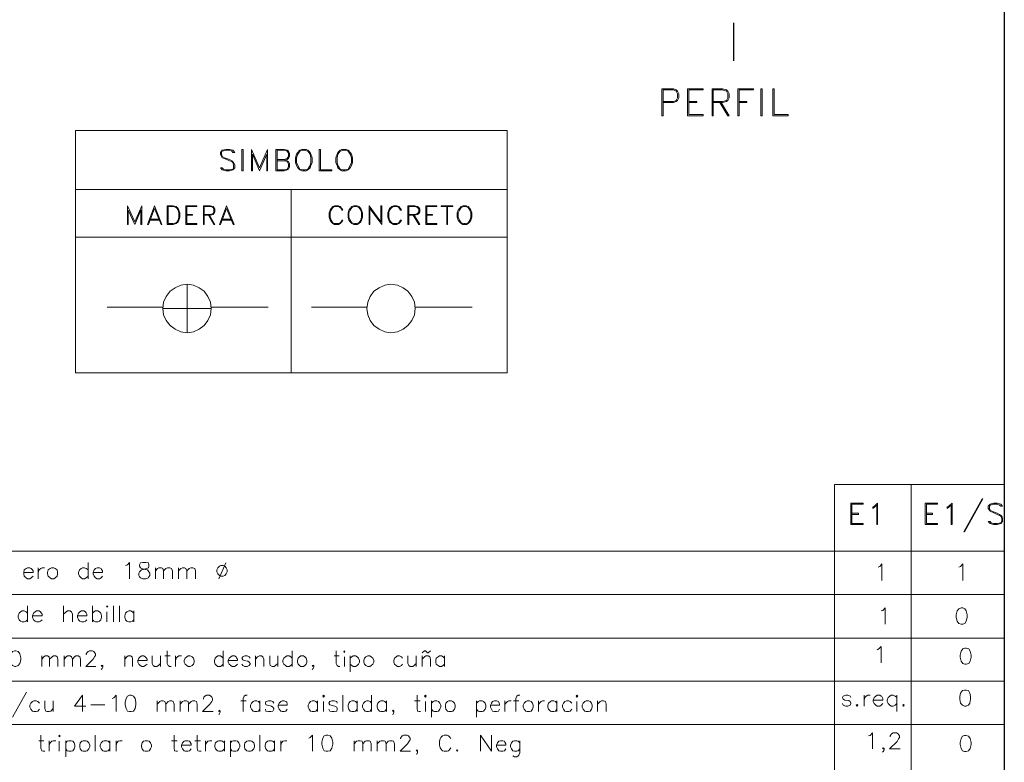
# Model space of a CAD drawing. Header units: millimetres. Extents: x 7 to 3083, y -677 to 294.
# Tile 47 of 256: x 107 to 202, y 72 to 144. Entities that reach past the tile are written whole.
import ezdxf

# ---------------------------------------------------------------- set-up
doc = ezdxf.new("R2010")
doc.units = ezdxf.units.MM
doc.layers.add('DGE_CONTORNOS', color=7, linetype='Continuous', lineweight=0)
doc.layers.add('DGE_DATOS', color=7, linetype='Continuous', lineweight=0)

# ---------------------------------------------------------------- blocks, each defined once
blk = doc.blocks.new('DGE_BT_001')
at = {"layer": 'DGE_CONTORNOS', "lineweight": 25}
blk.add_lwpolyline([(201.9723, 293.9063), (201.9723, 3.2456)], dxfattribs=at)
at = {"layer": 'DGE_CONTORNOS', "lineweight": 30}
blk.add_lwpolyline([(175.7257, 143.6654), (175.7257, 139.9824)], dxfattribs=at)
at = {"layer": 'DGE_CONTORNOS', "lineweight": 13}
for points in [[(168.783, 137.273), (168.783, 134.6484)], [(168.783, 137.273), (169.926, 137.273), (170.18, 137.146), (170.307, 137.019), (170.434, 136.765), (170.434, 136.384), (170.307, 136.13), (170.18, 136.0454), (169.926, 135.9184), (168.91, 135.9184)], [(168.91, 137.146), (168.91, 134.6484), (168.783, 134.6484)], [(168.91, 137.146), (169.926, 137.146), (170.18, 137.019), (170.307, 136.765), (170.307, 136.384), (170.18, 136.13), (169.926, 136.0454), (168.91, 136.0454)], [(171.2807, 137.273), (171.2807, 134.6484)], [(171.2807, 137.273), (172.8047, 137.273)], [(171.4077, 137.146), (172.8047, 137.146), (172.8047, 137.273)], [(171.4077, 137.146), (171.4077, 134.7754)], [(173.6513, 137.273), (173.6513, 134.6484)], [(173.6513, 137.273), (174.6673, 137.273), (175.0483, 137.146), (175.1753, 137.019), (175.3023, 136.765), (175.3023, 136.384), (175.1753, 136.13), (175.0483, 136.0454), (174.6673, 135.9184), (173.7783, 135.9184)], [(173.7783, 137.146), (173.7783, 134.6484), (173.6513, 134.6484)], [(173.7783, 137.146), (174.6673, 137.146), (175.0483, 137.019), (175.1753, 136.765), (175.1753, 136.384), (175.0483, 136.13), (174.6673, 136.0454), (173.7783, 136.0454)], [(176.149, 137.273), (176.149, 134.6484)], [(176.149, 137.273), (177.673, 137.273)], [(176.276, 137.146), (176.276, 134.6484), (176.149, 134.6484)], [(176.276, 137.146), (177.673, 137.146), (177.673, 137.273)], [(178.3927, 137.273), (178.3927, 134.6484), (178.5197, 134.6484)], [(178.3927, 137.273), (178.5197, 137.273), (178.5197, 134.6484)], [(179.5357, 134.6484), (179.5357, 137.273), (179.6627, 137.273), (179.6627, 134.7754), (181.0173, 134.7754), (181.0173, 134.6484), (179.5357, 134.6484)], [(171.4077, 136.0454), (172.1697, 136.0454), (172.1697, 135.9184), (171.4077, 135.9184)], [(174.4133, 135.9184), (175.1753, 134.6484), (175.3023, 134.6484), (174.5403, 135.9184)], [(176.276, 136.0454), (177.038, 136.0454), (177.038, 135.9184), (176.276, 135.9184)], [(171.4077, 134.7754), (172.8047, 134.7754), (172.8047, 134.6484), (171.2807, 134.6484)], [(127.4233, 131.0924), (127.2117, 131.304), (126.9153, 131.3887), (126.5343, 131.3887), (126.1957, 131.304), (126.0263, 131.0924), (126.0263, 130.923), (126.111, 130.7114), (126.1957, 130.5844), (126.4073, 130.4997), (126.9153, 130.288), (127.127, 130.2034), (127.2117, 130.1187), (127.2963, 129.907), (127.2963, 129.6107), (127.2117, 129.4837), (126.9153, 129.399), (126.5343, 129.399), (126.3227, 129.4837), (126.1957, 129.6107), (126.0263, 129.6107)], [(127.4233, 131.0924), (127.2117, 131.0924), (127.127, 131.2194), (126.9153, 131.304), (126.5343, 131.304), (126.1957, 131.2194), (126.111, 131.0924), (126.111, 130.923), (126.1957, 130.7114), (126.4073, 130.5844), (126.9153, 130.415), (127.127, 130.288), (127.2963, 130.1187), (127.4233, 129.907), (127.4233, 129.6107), (127.2117, 129.399), (126.9153, 129.3144), (126.5343, 129.3144), (126.1957, 129.399), (126.0263, 129.6107)], [(128.1007, 131.3887), (128.1007, 129.3144), (128.2277, 129.3144)], [(128.1007, 131.3887), (128.2277, 131.3887), (128.2277, 129.3144)], [(129.032, 131.3887), (129.032, 129.3144)], [(129.032, 131.3887), (129.794, 129.6107), (130.5983, 131.3887)], [(129.1167, 130.923), (129.1167, 129.3144), (129.032, 129.3144)], [(129.1167, 130.923), (129.794, 129.3144)], [(129.794, 129.3144), (130.5137, 130.923), (130.5137, 129.3144), (130.5983, 129.3144), (130.5983, 131.3887)], [(131.4027, 131.3887), (131.4027, 129.3144)], [(131.4027, 131.3887), (132.207, 131.3887), (132.5033, 131.304), (132.6303, 131.2194), (132.715, 131.0077), (132.715, 130.7114), (132.6303, 130.4997), (132.5033, 130.415), (132.207, 130.288)], [(131.5297, 131.304), (131.5297, 129.399)], [(131.5297, 131.304), (132.207, 131.304), (132.5033, 131.2194), (132.6303, 131.0077), (132.6303, 130.7114), (132.5033, 130.4997), (132.207, 130.415), (131.5297, 130.415)], [(133.9003, 131.3887), (133.731, 131.304), (133.5193, 131.0924), (133.3923, 130.923), (133.3077, 130.5844), (133.3077, 130.1187), (133.3923, 129.8224), (133.5193, 129.6107), (133.731, 129.399), (133.9003, 129.3144), (134.3237, 129.3144), (134.493, 129.399), (134.7047, 129.6107), (134.7893, 129.8224), (134.9163, 130.1187), (134.9163, 130.5844), (134.7893, 130.923), (134.7047, 131.0924), (134.493, 131.304), (134.3237, 131.3887), (133.9003, 131.3887)], [(134.0273, 131.304), (133.731, 131.2194), (133.5193, 130.923), (133.3923, 130.5844), (133.3923, 130.1187), (133.5193, 129.8224), (133.731, 129.4837), (134.0273, 129.399), (134.1967, 129.399), (134.493, 129.4837), (134.7047, 129.8224), (134.7893, 130.1187), (134.7893, 130.5844), (134.7047, 130.923), (134.493, 131.2194), (134.1967, 131.304), (134.0273, 131.304)], [(135.5937, 129.3144), (135.5937, 131.3887), (135.7207, 131.3887), (135.7207, 129.399), (136.8213, 129.399), (136.8213, 129.3144), (135.5937, 129.3144)], [(137.795, 131.3887), (137.6257, 131.304), (137.414, 131.0924), (137.3293, 130.923), (137.2023, 130.5844), (137.2023, 130.1187), (137.3293, 129.8224), (137.414, 129.6107), (137.6257, 129.399), (137.795, 129.3144), (138.2183, 129.3144), (138.3877, 129.399), (138.5993, 129.6107), (138.7263, 129.8224), (138.811, 130.1187), (138.811, 130.5844), (138.7263, 130.923), (138.5993, 131.0924), (138.3877, 131.304), (138.2183, 131.3887), (137.795, 131.3887)], [(137.922, 131.304), (137.6257, 131.2194), (137.414, 130.923), (137.3293, 130.5844), (137.3293, 130.1187), (137.414, 129.8224), (137.6257, 129.4837), (137.922, 129.399), (138.0913, 129.399), (138.3877, 129.4837), (138.5993, 129.8224), (138.7263, 130.1187), (138.7263, 130.5844), (138.5993, 130.923), (138.3877, 131.2194), (138.0913, 131.304), (137.922, 131.304)], [(132.207, 130.415), (132.5033, 130.288), (132.6303, 130.2034), (132.715, 129.9917), (132.715, 129.6954), (132.6303, 129.4837), (132.5033, 129.399), (132.207, 129.3144), (131.4027, 129.3144)], [(131.5297, 130.288), (132.207, 130.288), (132.5033, 130.2034), (132.6303, 129.9917), (132.6303, 129.6954), (132.5033, 129.4837), (132.207, 129.399), (131.5297, 129.399)], [(117.0093, 125.9277), (117.0093, 124.1074)], [(117.0093, 125.9277), (117.729, 124.3614), (118.4063, 125.9277)], [(117.729, 124.1074), (118.3217, 125.5044), (118.3217, 124.1074), (118.4063, 124.1074), (118.4063, 125.9277)], [(119.634, 125.9277), (118.9567, 124.1074)], [(119.634, 125.6737), (120.269, 124.1074), (120.3537, 124.1074), (119.634, 125.9277)], [(120.8617, 125.9277), (120.8617, 124.1074)], [(120.8617, 125.9277), (121.4543, 125.9277), (121.7507, 125.843), (121.92, 125.6737), (122.0047, 125.5044), (122.0893, 125.2504), (122.0893, 124.827), (122.0047, 124.5307), (121.92, 124.3614), (121.7507, 124.192), (121.4543, 124.1074), (120.8617, 124.1074)], [(122.682, 125.9277), (122.682, 124.1074)], [(122.682, 125.9277), (123.7403, 125.9277)], [(122.7667, 125.843), (123.7403, 125.843), (123.7403, 125.9277)], [(124.3753, 125.9277), (124.3753, 124.1074)], [(124.3753, 125.9277), (125.0527, 125.9277), (125.3067, 125.843), (125.3913, 125.7584), (125.476, 125.589), (125.476, 125.335), (125.3913, 125.1657), (125.3067, 125.081), (125.0527, 124.9964), (124.46, 124.9964)], [(126.619, 125.9277), (125.9417, 124.1074)], [(126.619, 125.6737), (127.254, 124.1074), (127.3387, 124.1074), (126.619, 125.9277)], [(137.8797, 125.5044), (137.795, 125.6737), (137.6257, 125.843), (137.4563, 125.9277), (137.0753, 125.9277), (136.906, 125.843), (136.7367, 125.6737), (136.652, 125.5044), (136.5673, 125.2504), (136.5673, 124.827), (136.652, 124.5307), (136.7367, 124.3614), (136.906, 124.192), (137.0753, 124.1074), (137.4563, 124.1074), (137.6257, 124.192), (137.795, 124.3614), (137.8797, 124.5307)], [(138.938, 125.9277), (138.7687, 125.843), (138.5993, 125.6737), (138.4723, 125.5044), (138.3877, 125.2504), (138.3877, 124.827), (138.4723, 124.5307), (138.5993, 124.3614), (138.7687, 124.192), (138.938, 124.1074), (139.2767, 124.1074), (139.446, 124.192), (139.6153, 124.3614), (139.7, 124.5307), (139.7847, 124.827), (139.7847, 125.2504), (139.7, 125.5044), (139.6153, 125.6737), (139.446, 125.843), (139.2767, 125.9277), (138.938, 125.9277)], [(140.4197, 125.9277), (140.4197, 124.1074)], [(140.4197, 125.9277), (141.5627, 124.3614), (141.5627, 125.9277), (141.6473, 125.9277), (141.6473, 124.1074)], [(143.5523, 125.5044), (143.4677, 125.6737), (143.2983, 125.843), (143.129, 125.9277), (142.7903, 125.9277), (142.621, 125.843), (142.4093, 125.6737), (142.3247, 125.5044), (142.24, 125.2504), (142.24, 124.827), (142.3247, 124.5307), (142.4093, 124.3614), (142.621, 124.192), (142.7903, 124.1074), (143.129, 124.1074), (143.2983, 124.192), (143.4677, 124.3614), (143.5523, 124.5307)], [(144.1873, 125.9277), (144.1873, 124.1074)], [(144.1873, 125.9277), (144.8647, 125.9277), (145.1187, 125.843), (145.2457, 125.7584), (145.3303, 125.589), (145.3303, 125.335), (145.2457, 125.1657), (145.1187, 125.081), (144.8647, 124.9964), (144.272, 124.9964)], [(145.923, 125.9277), (145.923, 124.1074)], [(145.923, 125.9277), (146.9813, 125.9277)], [(146.0077, 125.843), (146.9813, 125.843), (146.9813, 125.9277)], [(147.4047, 125.9277), (148.5477, 125.9277), (148.5477, 125.843)], [(147.4047, 125.9277), (147.4047, 125.843), (148.5477, 125.843)], [(149.5213, 125.9277), (149.352, 125.843), (149.1827, 125.6737), (149.0557, 125.5044), (148.971, 125.2504), (148.971, 124.827), (149.0557, 124.5307), (149.1827, 124.3614), (149.352, 124.192), (149.5213, 124.1074), (149.86, 124.1074), (150.0293, 124.192), (150.1987, 124.3614), (150.2833, 124.5307), (150.368, 124.827), (150.368, 125.2504), (150.2833, 125.5044), (150.1987, 125.6737), (150.0293, 125.843), (149.86, 125.9277), (149.5213, 125.9277)], [(117.094, 125.5044), (117.094, 124.1074), (117.0093, 124.1074)], [(117.094, 125.5044), (117.729, 124.1074)], [(119.634, 125.6737), (119.0413, 124.1074), (118.9567, 124.1074)], [(120.9463, 125.843), (120.9463, 124.192)], [(120.9463, 125.843), (121.4543, 125.843), (121.7507, 125.7584), (121.8353, 125.6737), (121.92, 125.5044), (122.0047, 125.2504), (122.0047, 124.827), (121.92, 124.5307), (121.8353, 124.3614), (121.7507, 124.2767), (121.4543, 124.192), (120.9463, 124.192)], [(122.7667, 125.843), (122.7667, 124.192)], [(122.7667, 125.081), (123.317, 125.081), (123.317, 124.9964), (122.7667, 124.9964)], [(124.46, 125.843), (124.46, 124.1074), (124.3753, 124.1074)], [(124.46, 125.843), (125.0527, 125.843), (125.3067, 125.7584), (125.3913, 125.589), (125.3913, 125.335), (125.3067, 125.1657), (125.0527, 125.081), (124.46, 125.081)], [(124.8833, 124.9964), (125.3913, 124.1074), (125.476, 124.1074), (124.968, 124.9964)], [(126.619, 125.6737), (126.0263, 124.1074), (125.9417, 124.1074)], [(137.8797, 125.5044), (137.795, 125.5044), (137.7103, 125.6737), (137.6257, 125.7584), (137.4563, 125.843), (137.0753, 125.843), (136.906, 125.7584), (136.7367, 125.5044), (136.652, 125.2504), (136.652, 124.827), (136.7367, 124.5307), (136.906, 124.2767), (137.0753, 124.192), (137.4563, 124.192), (137.6257, 124.2767), (137.7103, 124.3614), (137.795, 124.5307), (137.8797, 124.5307)], [(139.0227, 125.843), (138.7687, 125.7584), (138.5993, 125.5044), (138.4723, 125.2504), (138.4723, 124.827), (138.5993, 124.5307), (138.7687, 124.2767), (139.0227, 124.192), (139.192, 124.192), (139.446, 124.2767), (139.6153, 124.5307), (139.7, 124.827), (139.7, 125.2504), (139.6153, 125.5044), (139.446, 125.7584), (139.192, 125.843), (139.0227, 125.843)], [(140.5043, 125.6737), (140.5043, 124.1074), (140.4197, 124.1074)], [(140.5043, 125.6737), (141.6473, 124.1074)], [(143.5523, 125.5044), (143.4677, 125.5044), (143.383, 125.6737), (143.2983, 125.7584), (143.129, 125.843), (142.7903, 125.843), (142.621, 125.7584), (142.4093, 125.5044), (142.3247, 125.2504), (142.3247, 124.827), (142.4093, 124.5307), (142.621, 124.2767), (142.7903, 124.192), (143.129, 124.192), (143.2983, 124.2767), (143.383, 124.3614), (143.4677, 124.5307), (143.5523, 124.5307)], [(144.272, 125.843), (144.272, 124.1074), (144.1873, 124.1074)], [(144.272, 125.843), (144.8647, 125.843), (145.1187, 125.7584), (145.2457, 125.589), (145.2457, 125.335), (145.1187, 125.1657), (144.8647, 125.081), (144.272, 125.081)], [(144.6953, 124.9964), (145.2457, 124.1074), (145.3303, 124.1074), (144.78, 124.9964)], [(146.0077, 125.843), (146.0077, 124.192)], [(146.0077, 125.081), (146.558, 125.081), (146.558, 124.9964), (146.0077, 124.9964)], [(147.955, 125.843), (147.955, 124.1074)], [(148.0397, 125.843), (148.0397, 124.1074), (147.955, 124.1074)], [(149.606, 125.843), (149.352, 125.7584), (149.1827, 125.5044), (149.0557, 125.2504), (149.0557, 124.827), (149.1827, 124.5307), (149.352, 124.2767), (149.606, 124.192), (149.7753, 124.192), (150.0293, 124.2767), (150.1987, 124.5307), (150.2833, 124.827), (150.2833, 125.2504), (150.1987, 125.5044), (150.0293, 125.7584), (149.7753, 125.843), (149.606, 125.843)], [(119.126, 124.5307), (120.142, 124.5307)], [(119.2107, 124.6154), (120.0573, 124.6154)], [(122.7667, 124.192), (123.7403, 124.192), (123.7403, 124.1074), (122.682, 124.1074)], [(126.111, 124.5307), (127.1693, 124.5307)], [(126.1957, 124.6154), (127.0847, 124.6154)], [(146.0077, 124.192), (146.9813, 124.192), (146.9813, 124.1074), (145.923, 124.1074)], [(199.8133, 97.522), (198.0353, 94.3047), (198.12, 94.3047)], [(199.8133, 97.522), (199.898, 97.522), (198.12, 94.3047)], [(187.1133, 97.0987), (187.1133, 95.0243)], [(187.1133, 97.0987), (188.2987, 97.0987)], [(187.198, 97.014), (188.2987, 97.014), (188.2987, 97.0987)], [(187.198, 97.014), (187.198, 95.109)], [(189.23, 96.7177), (189.3993, 96.8024), (189.6957, 97.0987), (189.6957, 95.0243)], [(189.23, 96.7177), (189.23, 96.5907), (189.3993, 96.7177), (189.611, 96.887), (189.611, 95.0243), (189.6957, 95.0243)], [(194.31, 97.0987), (194.31, 95.0243)], [(194.31, 97.0987), (195.4953, 97.0987)], [(194.437, 97.014), (195.4953, 97.014), (195.4953, 97.0987)], [(194.437, 97.014), (194.437, 95.109)], [(196.4267, 96.7177), (196.596, 96.8024), (196.9347, 97.0987), (196.9347, 95.0243)], [(196.4267, 96.7177), (196.4267, 96.5907), (196.596, 96.7177), (196.8077, 96.887), (196.8077, 95.0243), (196.9347, 95.0243)], [(201.803, 96.8024), (201.6337, 97.014), (201.295, 97.0987), (200.914, 97.0987), (200.6177, 97.014), (200.406, 96.8024), (200.406, 96.5907), (200.533, 96.4214), (200.6177, 96.2944), (200.8293, 96.2097), (201.295, 95.998), (201.5067, 95.9134), (201.6337, 95.8287), (201.7183, 95.617), (201.7183, 95.3207), (201.6337, 95.1937), (201.295, 95.109), (200.914, 95.109), (200.7023, 95.1937), (200.6177, 95.3207), (200.406, 95.3207)], [(201.803, 96.8024), (201.6337, 96.8024), (201.5067, 96.887), (201.295, 97.014), (200.914, 97.014), (200.6177, 96.887), (200.533, 96.8024), (200.533, 96.5907), (200.6177, 96.4214), (200.8293, 96.2944), (201.295, 96.125), (201.5067, 95.998), (201.7183, 95.8287), (201.803, 95.617), (201.803, 95.3207), (201.6337, 95.109), (201.295, 95.0243), (200.914, 95.0243), (200.6177, 95.109), (200.406, 95.3207)], [(187.198, 96.125), (187.833, 96.125), (187.833, 95.998), (187.198, 95.998)], [(194.437, 96.125), (195.0297, 96.125), (195.0297, 95.998), (194.437, 95.998)], [(187.198, 95.109), (188.2987, 95.109), (188.2987, 95.0243), (187.1133, 95.0243)], [(194.437, 95.109), (195.4953, 95.109), (195.4953, 95.0243), (194.31, 95.0243)], [(106.9763, 90.3677), (107.8653, 90.3677), (107.8653, 90.537), (107.7807, 90.664), (107.696, 90.7487), (107.569, 90.8333), (107.315, 90.8333), (107.188, 90.7487), (107.0187, 90.6217), (106.9763, 90.3677), (106.9763, 90.2407), (107.0187, 90.029), (107.188, 89.8597), (107.315, 89.775), (107.569, 89.775), (107.696, 89.8597), (107.8653, 90.029)], [(108.3733, 90.8333), (108.3733, 89.775)], [(108.3733, 90.3677), (108.458, 90.6217), (108.6273, 90.7487), (108.7543, 90.8333), (108.966, 90.8333)], [(109.6433, 90.8333), (109.5163, 90.7487), (109.347, 90.6217), (109.2623, 90.3677), (109.2623, 90.2407), (109.347, 90.029), (109.5163, 89.8597), (109.6433, 89.775), (109.8973, 89.775), (110.0243, 89.8597), (110.1937, 90.029), (110.236, 90.2407), (110.236, 90.3677), (110.1937, 90.6217), (110.0243, 90.7487), (109.8973, 90.8333), (109.6433, 90.8333)], [(113.1993, 90.6217), (113.03, 90.7487), (112.8607, 90.8333), (112.649, 90.8333), (112.522, 90.7487), (112.3527, 90.6217), (112.268, 90.3677), (112.268, 90.2407), (112.3527, 90.029), (112.522, 89.8597), (112.649, 89.775), (112.8607, 89.775), (113.03, 89.8597), (113.1993, 90.029)], [(113.1993, 91.3414), (113.1993, 89.775)], [(113.7073, 90.3677), (114.5963, 90.3677), (114.5963, 90.537), (114.5117, 90.664), (114.4693, 90.7487), (114.3, 90.8333), (114.0883, 90.8333), (113.919, 90.7487), (113.792, 90.6217), (113.7073, 90.3677), (113.7073, 90.2407), (113.792, 90.029), (113.919, 89.8597), (114.0883, 89.775), (114.3, 89.775), (114.4693, 89.8597), (114.5963, 90.029)], [(116.84, 91.045), (117.0093, 91.1297), (117.221, 91.3414), (117.221, 89.775)], [(118.491, 91.3414), (118.2793, 91.299), (118.1947, 91.1297), (118.1947, 91.0027), (118.2793, 90.8333), (118.4063, 90.7487), (118.745, 90.664), (118.9567, 90.6217), (119.0837, 90.4524), (119.1683, 90.3254), (119.1683, 90.0714), (119.0837, 89.9444), (119.0413, 89.8597), (118.7873, 89.775), (118.491, 89.775), (118.2793, 89.8597), (118.1947, 89.9444), (118.11, 90.0714), (118.11, 90.3254), (118.1947, 90.4524), (118.364, 90.6217), (118.5757, 90.664), (118.872, 90.7487), (119.0413, 90.8333), (119.0837, 91.0027), (119.0837, 91.1297), (119.0413, 91.299), (118.7873, 91.3414), (118.491, 91.3414)], [(119.7187, 90.8333), (119.7187, 89.775)], [(119.7187, 90.537), (119.9303, 90.7487), (120.0573, 90.8333), (120.3113, 90.8333), (120.4383, 90.7487), (120.523, 90.537), (120.523, 89.775)], [(120.523, 90.537), (120.7347, 90.7487), (120.904, 90.8333), (121.1157, 90.8333), (121.285, 90.7487), (121.3697, 90.537), (121.3697, 89.775)], [(121.9623, 90.8333), (121.9623, 89.775)], [(121.9623, 90.537), (122.174, 90.7487), (122.3433, 90.8333), (122.555, 90.8333), (122.682, 90.7487), (122.7667, 90.537), (122.7667, 89.775)], [(122.7667, 90.537), (122.9783, 90.7487), (123.1477, 90.8333), (123.3593, 90.8333), (123.5287, 90.7487), (123.6133, 90.537), (123.6133, 89.775)], [(126.0687, 91.045), (125.9417, 91.0027), (125.7723, 90.8333), (125.6877, 90.6217), (125.6877, 90.4524), (125.7723, 90.2407), (125.9417, 90.0714), (126.0687, 90.029), (126.2803, 90.029), (126.4497, 90.0714), (126.5767, 90.2407), (126.6613, 90.4524), (126.6613, 90.6217), (126.5767, 90.8333), (126.4497, 91.0027), (126.2803, 91.045), (126.0687, 91.045)], [(126.5343, 91.299), (125.857, 89.775)], [(189.738, 90.8757), (189.9073, 90.9604), (190.119, 91.2144), (190.119, 89.6057)], [(197.5697, 90.8757), (197.739, 90.9604), (197.9507, 91.2144), (197.9507, 89.6057)], [(107.315, 87.1504), (107.315, 85.584)], [(110.8287, 87.1504), (110.8287, 85.584)], [(113.6227, 87.1504), (113.6227, 85.584)], [(114.9773, 87.0657), (115.0197, 87.1504), (115.1043, 87.0657), (115.0197, 87.0234), (114.9773, 87.0657)], [(115.6547, 87.1504), (115.6547, 85.584)], [(116.2473, 87.1504), (116.2473, 85.584)], [(190.0343, 86.6424), (190.2037, 86.6847), (190.4153, 86.9387), (190.4153, 85.3724)], [(197.7813, 86.9387), (197.5697, 86.854), (197.4003, 86.6424), (197.3157, 86.2614), (197.3157, 86.0074), (197.4003, 85.6687), (197.5697, 85.4147), (197.7813, 85.3724), (197.9507, 85.3724), (198.1623, 85.4147), (198.2893, 85.6687), (198.374, 86.0074), (198.374, 86.2614), (198.2893, 86.6424), (198.1623, 86.854), (197.9507, 86.9387), (197.7813, 86.9387)], [(107.315, 86.4307), (107.188, 86.5577), (107.0187, 86.6424), (106.807, 86.6424), (106.6377, 86.5577), (106.5107, 86.4307), (106.426, 86.1767), (106.426, 86.0497), (106.5107, 85.7957), (106.6377, 85.6687), (106.807, 85.584), (107.0187, 85.584), (107.188, 85.6687), (107.315, 85.7957)], [(107.823, 86.1767), (108.7543, 86.1767), (108.7543, 86.346), (108.6697, 86.473), (108.585, 86.5577), (108.458, 86.6424), (108.204, 86.6424), (108.077, 86.5577), (107.9077, 86.4307), (107.823, 86.1767), (107.823, 86.0497), (107.9077, 85.7957), (108.077, 85.6687), (108.204, 85.584), (108.458, 85.584), (108.585, 85.6687), (108.7543, 85.7957)], [(110.8287, 86.346), (111.0827, 86.5577), (111.2097, 86.6424), (111.4213, 86.6424), (111.5907, 86.5577), (111.6753, 86.346), (111.6753, 85.584)], [(112.1833, 86.1767), (113.0723, 86.1767), (113.0723, 86.346), (113.03, 86.473), (112.9453, 86.5577), (112.776, 86.6424), (112.5643, 86.6424), (112.395, 86.5577), (112.268, 86.4307), (112.1833, 86.1767), (112.1833, 86.0497), (112.268, 85.7957), (112.395, 85.6687), (112.5643, 85.584), (112.776, 85.584), (112.9453, 85.6687), (113.0723, 85.7957)], [(113.6227, 86.4307), (113.7497, 86.5577), (113.919, 86.6424), (114.1307, 86.6424), (114.3, 86.5577), (114.427, 86.4307), (114.5117, 86.1767), (114.5117, 86.0497), (114.427, 85.7957), (114.3, 85.6687), (114.1307, 85.584), (113.919, 85.584), (113.7497, 85.6687), (113.6227, 85.7957)], [(115.0197, 86.5577), (115.0197, 85.584)], [(117.6443, 86.4307), (117.5173, 86.5577), (117.348, 86.6424), (117.1363, 86.6424), (116.967, 86.5577), (116.84, 86.4307), (116.7553, 86.1767), (116.7553, 86.0497), (116.84, 85.7957), (116.967, 85.6687), (117.1363, 85.584), (117.348, 85.584), (117.5173, 85.6687), (117.6443, 85.7957)], [(117.6443, 86.6424), (117.6443, 85.584)], [(189.6533, 82.8747), (189.8227, 82.9594), (190.0343, 83.2134), (190.0343, 81.6047)], [(198.1623, 83.044), (197.9507, 82.9594), (197.7813, 82.7477), (197.6967, 82.3667), (197.6967, 82.155), (197.7813, 81.774), (197.9507, 81.5624), (198.1623, 81.4777), (198.2893, 81.4777), (198.5433, 81.5624), (198.6703, 81.774), (198.755, 82.155), (198.755, 82.3667), (198.6703, 82.7477), (198.5433, 82.9594), (198.2893, 83.044), (198.1623, 83.044)], [(106.0873, 82.79), (105.8757, 82.7054), (105.7063, 82.4937), (105.664, 82.1127), (105.664, 81.901), (105.7063, 81.5624), (105.8757, 81.3507), (106.0873, 81.266), (106.2143, 81.266), (106.426, 81.3507), (106.5953, 81.5624), (106.68, 81.901), (106.68, 82.1127), (106.5953, 82.4937), (106.426, 82.7054), (106.2143, 82.79), (106.0873, 82.79)], [(108.712, 82.282), (108.712, 81.266)], [(108.712, 81.9857), (108.9237, 82.1974), (109.0507, 82.282), (109.2623, 82.282), (109.4317, 82.1974), (109.474, 81.9857), (109.474, 81.266)], [(109.474, 81.9857), (109.728, 82.1974), (109.855, 82.282), (110.0667, 82.282), (110.1937, 82.1974), (110.2783, 81.9857), (110.2783, 81.266)], [(110.871, 82.282), (110.871, 81.266)], [(110.871, 81.9857), (111.0827, 82.1974), (111.2097, 82.282), (111.4637, 82.282), (111.5907, 82.1974), (111.6753, 81.9857), (111.6753, 81.266)], [(111.6753, 81.9857), (111.887, 82.1974), (112.014, 82.282), (112.2257, 82.282), (112.395, 82.1974), (112.4797, 81.9857), (112.4797, 81.266)], [(113.03, 82.409), (113.03, 82.4937), (113.1147, 82.6207), (113.1993, 82.7054), (113.3263, 82.79), (113.6227, 82.79), (113.7497, 82.7054), (113.8343, 82.6207), (113.919, 82.4937), (113.919, 82.3244), (113.8343, 82.1974), (113.7073, 81.9857), (112.9877, 81.266), (113.9613, 81.266)], [(116.7553, 82.282), (116.7553, 81.266)], [(116.7553, 81.9857), (116.967, 82.1974), (117.094, 82.282), (117.3057, 82.282), (117.475, 82.1974), (117.5173, 81.9857), (117.5173, 81.266)], [(118.0253, 81.8587), (118.9143, 81.8587), (118.9143, 81.9857), (118.8297, 82.1127), (118.745, 82.1974), (118.618, 82.282), (118.4063, 82.282), (118.237, 82.1974), (118.11, 82.0704), (118.0253, 81.8587), (118.0253, 81.6894), (118.11, 81.4777), (118.237, 81.3507), (118.4063, 81.266), (118.618, 81.266), (118.745, 81.3507), (118.9143, 81.4777)], [(119.4223, 82.282), (119.4223, 81.5624), (119.507, 81.3507), (119.634, 81.266), (119.8457, 81.266), (120.015, 81.3507), (120.2267, 81.5624)], [(120.2267, 82.282), (120.2267, 81.266)], [(120.65, 82.282), (121.158, 82.282)], [(120.8617, 82.79), (120.8617, 81.5624), (120.9463, 81.3507), (121.0733, 81.266), (121.2427, 81.266)], [(121.666, 82.282), (121.666, 81.266)], [(121.666, 81.8587), (121.7507, 82.0704), (121.8777, 82.1974), (122.0047, 82.282), (122.2587, 82.282)], [(122.8937, 82.282), (122.7667, 82.1974), (122.5973, 82.0704), (122.5127, 81.8587), (122.5127, 81.6894), (122.5973, 81.4777), (122.7667, 81.3507), (122.8937, 81.266), (123.1053, 81.266), (123.2747, 81.3507), (123.4017, 81.4777), (123.4863, 81.6894), (123.4863, 81.8587), (123.4017, 82.0704), (123.2747, 82.1974), (123.1053, 82.282), (122.8937, 82.282)], [(126.2803, 82.0704), (126.1533, 82.1974), (126.0263, 82.282), (125.7723, 82.282), (125.6453, 82.1974), (125.5183, 82.0704), (125.4337, 81.8587), (125.4337, 81.6894), (125.5183, 81.4777), (125.6453, 81.3507), (125.7723, 81.266), (126.0263, 81.266), (126.1533, 81.3507), (126.2803, 81.4777)], [(126.2803, 82.79), (126.2803, 81.266)], [(126.7883, 81.8587), (127.6773, 81.8587), (127.6773, 81.9857), (127.5927, 82.1127), (127.5503, 82.1974), (127.381, 82.282), (127.1693, 82.282), (127.0423, 82.1974), (126.873, 82.0704), (126.7883, 81.8587), (126.7883, 81.6894), (126.873, 81.4777), (127.0423, 81.3507), (127.1693, 81.266), (127.381, 81.266), (127.5503, 81.3507), (127.6773, 81.4777)], [(128.905, 82.0704), (128.8203, 82.1974), (128.6087, 82.282), (128.397, 82.282), (128.1853, 82.1974), (128.1007, 82.0704), (128.1853, 81.901), (128.3123, 81.8587), (128.6933, 81.774), (128.8203, 81.6894), (128.905, 81.5624), (128.905, 81.4777), (128.8203, 81.3507), (128.6087, 81.266), (128.397, 81.266), (128.1853, 81.3507), (128.1007, 81.4777)], [(129.413, 82.282), (129.413, 81.266)], [(129.413, 81.9857), (129.6247, 82.1974), (129.794, 82.282), (130.0057, 82.282), (130.1327, 82.1974), (130.2173, 81.9857), (130.2173, 81.266)], [(130.81, 82.282), (130.81, 81.5624), (130.8523, 81.3507), (131.0217, 81.266), (131.2333, 81.266), (131.3603, 81.3507), (131.572, 81.5624)], [(131.572, 82.282), (131.572, 81.266)], [(132.969, 82.0704), (132.842, 82.1974), (132.6727, 82.282), (132.461, 82.282), (132.334, 82.1974), (132.1647, 82.0704), (132.08, 81.8587), (132.08, 81.6894), (132.1647, 81.4777), (132.334, 81.3507), (132.461, 81.266), (132.6727, 81.266), (132.842, 81.3507), (132.969, 81.4777)], [(132.969, 82.79), (132.969, 81.266)], [(133.8157, 82.282), (133.6887, 82.1974), (133.5617, 82.0704), (133.477, 81.8587), (133.477, 81.6894), (133.5617, 81.4777), (133.6887, 81.3507), (133.8157, 81.266), (134.0697, 81.266), (134.1967, 81.3507), (134.3237, 81.4777), (134.4083, 81.6894), (134.4083, 81.8587), (134.3237, 82.0704), (134.1967, 82.1974), (134.0697, 82.282), (133.8157, 82.282)], [(137.033, 82.282), (137.541, 82.282)], [(137.2447, 82.79), (137.2447, 81.5624), (137.3293, 81.3507), (137.4563, 81.266), (137.5833, 81.266)], [(137.9643, 82.7054), (138.049, 82.79), (138.0913, 82.7054), (138.049, 82.6207), (137.9643, 82.7054)], [(138.049, 82.1974), (138.049, 81.266)], [(138.5993, 82.282), (138.5993, 80.758)], [(138.5993, 82.0704), (138.7687, 82.1974), (138.8957, 82.282), (139.1073, 82.282), (139.2767, 82.1974), (139.4037, 82.0704), (139.4883, 81.8587), (139.4883, 81.6894), (139.4037, 81.4777), (139.2767, 81.3507), (139.1073, 81.266), (138.8957, 81.266), (138.7687, 81.3507), (138.5993, 81.4777)], [(140.2927, 82.282), (140.1233, 82.1974), (139.9963, 82.0704), (139.9117, 81.8587), (139.9117, 81.6894), (139.9963, 81.4777), (140.1233, 81.3507), (140.2927, 81.266), (140.5043, 81.266), (140.6313, 81.3507), (140.8007, 81.4777), (140.8853, 81.6894), (140.8853, 81.8587), (140.8007, 82.0704), (140.6313, 82.1974), (140.5043, 82.282), (140.2927, 82.282)], [(143.6793, 82.0704), (143.5523, 82.1974), (143.383, 82.282), (143.1713, 82.282), (143.0443, 82.1974), (142.875, 82.0704), (142.8327, 81.8587), (142.8327, 81.6894), (142.875, 81.4777), (143.0443, 81.3507), (143.1713, 81.266), (143.383, 81.266), (143.5523, 81.3507), (143.6793, 81.4777)], [(144.1873, 82.282), (144.1873, 81.5624), (144.272, 81.3507), (144.399, 81.266), (144.653, 81.266), (144.78, 81.3507), (144.9917, 81.5624)], [(144.9917, 82.282), (144.9917, 81.266)], [(145.5843, 82.5784), (145.796, 82.79), (145.8807, 82.79), (146.0923, 82.5784), (146.1347, 82.5784), (146.3887, 82.79)], [(145.5843, 82.282), (145.5843, 81.266)], [(145.5843, 81.9857), (145.796, 82.1974), (145.923, 82.282), (146.1347, 82.282), (146.304, 82.1974), (146.3887, 81.9857), (146.3887, 81.266)], [(147.7433, 82.0704), (147.6163, 82.1974), (147.447, 82.282), (147.2353, 82.282), (147.1083, 82.1974), (146.939, 82.0704), (146.8967, 81.8587), (146.8967, 81.6894), (146.939, 81.4777), (147.1083, 81.3507), (147.2353, 81.266), (147.447, 81.266), (147.6163, 81.3507), (147.7433, 81.4777)], [(147.7433, 82.282), (147.7433, 81.266)], [(114.6387, 81.3507), (114.554, 81.393), (114.4693, 81.3507), (114.554, 81.266), (114.6387, 81.3507), (114.6387, 81.1814), (114.554, 81.0544), (114.4693, 80.9697)], [(135.0857, 81.3507), (135.001, 81.393), (134.9163, 81.3507), (135.001, 81.266), (135.0857, 81.3507), (135.0857, 81.1814), (135.001, 81.0544), (134.9163, 80.9697)], [(107.2303, 78.7684), (105.8757, 76.3554)], [(112.649, 78.472), (111.887, 77.4137), (112.9877, 77.4137)], [(112.649, 78.472), (112.649, 76.9057)], [(115.5277, 78.1757), (115.697, 78.218), (115.9087, 78.472), (115.9087, 76.9057)], [(117.221, 78.472), (117.0093, 78.3874), (116.8823, 78.1757), (116.7977, 77.7947), (116.7977, 77.5407), (116.8823, 77.202), (117.0093, 76.948), (117.221, 76.9057), (117.3903, 76.9057), (117.602, 76.948), (117.7713, 77.202), (117.8137, 77.5407), (117.8137, 77.7947), (117.7713, 78.1757), (117.602, 78.3874), (117.3903, 78.472), (117.221, 78.472)], [(124.3753, 78.091), (124.3753, 78.1757), (124.4177, 78.3027), (124.5023, 78.3874), (124.6717, 78.472), (124.968, 78.472), (125.095, 78.3874), (125.1797, 78.3027), (125.2643, 78.1757), (125.2643, 78.0064), (125.1797, 77.8794), (125.0103, 77.6254), (124.2907, 76.9057), (125.3067, 76.9057)], [(128.6087, 78.472), (128.4393, 78.472), (128.3123, 78.3874), (128.2277, 78.1757), (128.2277, 76.9057)], [(135.9323, 78.3874), (136.017, 78.472), (136.1017, 78.3874), (136.017, 78.3027), (135.9323, 78.3874)], [(137.8797, 78.472), (137.8797, 76.9057)], [(140.6737, 78.472), (140.6737, 76.9057)], [(145.0763, 78.472), (145.0763, 77.202), (145.1187, 76.948), (145.288, 76.9057), (145.415, 76.9057)], [(145.796, 78.3874), (145.8807, 78.472), (145.9653, 78.3874), (145.8807, 78.3027), (145.796, 78.3874)], [(155.0247, 78.472), (154.8553, 78.472), (154.7283, 78.3874), (154.6437, 78.1757), (154.6437, 76.9057)], [(160.4857, 78.3874), (160.5703, 78.472), (160.655, 78.3874), (160.5703, 78.3027), (160.4857, 78.3874)], [(187.1133, 78.2604), (187.0287, 78.3874), (186.817, 78.472), (186.6053, 78.472), (186.3513, 78.3874), (186.309, 78.2604), (186.3513, 78.091), (186.5207, 78.0064), (186.9017, 77.964), (187.0287, 77.8794), (187.1133, 77.71), (187.1133, 77.6677), (187.0287, 77.4984), (186.817, 77.4137), (186.6053, 77.4137), (186.3513, 77.4984), (186.309, 77.6677)], [(188.3833, 78.472), (188.3833, 77.4137)], [(188.3833, 78.0064), (188.468, 78.2604), (188.595, 78.3874), (188.7643, 78.472), (188.976, 78.472)], [(189.2723, 78.0064), (190.2037, 78.0064), (190.2037, 78.1757), (190.119, 78.345), (190.0343, 78.3874), (189.9073, 78.472), (189.6533, 78.472), (189.5263, 78.3874), (189.357, 78.2604), (189.2723, 78.0064), (189.2723, 77.8794), (189.357, 77.6677), (189.5263, 77.4984), (189.6533, 77.4137), (189.9073, 77.4137), (190.0343, 77.4984), (190.2037, 77.6677)], [(191.5583, 78.2604), (191.389, 78.3874), (191.2197, 78.472), (191.008, 78.472), (190.881, 78.3874), (190.7117, 78.2604), (190.627, 78.0064), (190.627, 77.8794), (190.7117, 77.6677), (190.881, 77.4984), (191.008, 77.4137), (191.2197, 77.4137), (191.389, 77.4984), (191.5583, 77.6677)], [(191.5583, 78.472), (191.5583, 76.9057)], [(198.12, 78.98), (197.9083, 78.9377), (197.739, 78.6837), (197.6543, 78.345), (197.6543, 78.091), (197.739, 77.71), (197.9083, 77.4984), (198.12, 77.4137), (198.2893, 77.4137), (198.501, 77.4984), (198.628, 77.71), (198.7127, 78.091), (198.7127, 78.345), (198.628, 78.6837), (198.501, 78.9377), (198.2893, 78.98), (198.12, 78.98)], [(108.5003, 77.71), (108.331, 77.8794), (108.1617, 77.9217), (107.95, 77.9217), (107.823, 77.8794), (107.6537, 77.71), (107.569, 77.4984), (107.569, 77.329), (107.6537, 77.1174), (107.823, 76.948), (107.95, 76.9057), (108.1617, 76.9057), (108.331, 76.948), (108.5003, 77.1174)], [(109.0083, 77.9217), (109.0083, 77.202), (109.093, 76.948), (109.22, 76.9057), (109.4317, 76.9057), (109.601, 76.948), (109.8127, 77.202)], [(109.8127, 77.9217), (109.8127, 76.9057)], [(113.4533, 77.5407), (114.808, 77.5407)], [(119.888, 77.9217), (119.888, 76.9057)], [(119.888, 77.6254), (120.142, 77.8794), (120.269, 77.9217), (120.4807, 77.9217), (120.65, 77.8794), (120.7347, 77.6254), (120.7347, 76.9057)], [(120.7347, 77.6254), (120.9463, 77.8794), (121.1157, 77.9217), (121.3273, 77.9217), (121.4543, 77.8794), (121.539, 77.6254), (121.539, 76.9057)], [(122.1317, 77.9217), (122.1317, 76.9057)], [(122.1317, 77.6254), (122.3433, 77.8794), (122.5127, 77.9217), (122.7243, 77.9217), (122.8937, 77.8794), (122.936, 77.6254), (122.936, 76.9057)], [(122.936, 77.6254), (123.19, 77.8794), (123.317, 77.9217), (123.5287, 77.9217), (123.698, 77.8794), (123.7827, 77.6254), (123.7827, 76.9057)], [(128.016, 77.9217), (128.524, 77.9217)], [(129.8363, 77.71), (129.7093, 77.8794), (129.54, 77.9217), (129.3283, 77.9217), (129.2013, 77.8794), (129.032, 77.71), (128.9473, 77.4984), (128.9473, 77.329), (129.032, 77.1174), (129.2013, 76.948), (129.3283, 76.9057), (129.54, 76.9057), (129.7093, 76.948), (129.8363, 77.1174)], [(129.8363, 77.9217), (129.8363, 76.9057)], [(131.191, 77.71), (131.1063, 77.8794), (130.8947, 77.9217), (130.683, 77.9217), (130.429, 77.8794), (130.3867, 77.71), (130.429, 77.5407), (130.5983, 77.4984), (130.9793, 77.4137), (131.1063, 77.329), (131.191, 77.202), (131.191, 77.1174), (131.1063, 76.948), (130.8947, 76.9057), (130.683, 76.9057), (130.429, 76.948), (130.3867, 77.1174)], [(131.6143, 77.4984), (132.5033, 77.4984), (132.5033, 77.6254), (132.461, 77.7947), (132.3763, 77.8794), (132.207, 77.9217), (131.9953, 77.9217), (131.8683, 77.8794), (131.699, 77.71), (131.6143, 77.4984), (131.6143, 77.329), (131.699, 77.1174), (131.8683, 76.948), (131.9953, 76.9057), (132.207, 76.9057), (132.3763, 76.948), (132.5033, 77.1174)], [(135.4243, 77.71), (135.255, 77.8794), (135.128, 77.9217), (134.9163, 77.9217), (134.747, 77.8794), (134.62, 77.71), (134.5353, 77.4984), (134.5353, 77.329), (134.62, 77.1174), (134.747, 76.948), (134.9163, 76.9057), (135.128, 76.9057), (135.255, 76.948), (135.4243, 77.1174)], [(135.4243, 77.9217), (135.4243, 76.9057)], [(136.017, 77.8794), (136.017, 76.9057)], [(137.3293, 77.71), (137.287, 77.8794), (137.033, 77.9217), (136.8213, 77.9217), (136.6097, 77.8794), (136.525, 77.71), (136.6097, 77.5407), (136.7367, 77.4984), (137.1177, 77.4137), (137.287, 77.329), (137.3293, 77.202), (137.3293, 77.1174), (137.287, 76.948), (137.033, 76.9057), (136.8213, 76.9057), (136.6097, 76.948), (136.525, 77.1174)], [(139.2767, 77.71), (139.1073, 77.8794), (138.9803, 77.9217), (138.7687, 77.9217), (138.5993, 77.8794), (138.4723, 77.71), (138.3877, 77.4984), (138.3877, 77.329), (138.4723, 77.1174), (138.5993, 76.948), (138.7687, 76.9057), (138.9803, 76.9057), (139.1073, 76.948), (139.2767, 77.1174)], [(139.2767, 77.9217), (139.2767, 76.9057)], [(140.6737, 77.71), (140.5467, 77.8794), (140.3773, 77.9217), (140.1657, 77.9217), (140.0387, 77.8794), (139.8693, 77.71), (139.7847, 77.4984), (139.7847, 77.329), (139.8693, 77.1174), (140.0387, 76.948), (140.1657, 76.9057), (140.3773, 76.9057), (140.5467, 76.948), (140.6737, 77.1174)], [(142.113, 77.71), (141.9437, 77.8794), (141.8167, 77.9217), (141.5627, 77.9217), (141.4357, 77.8794), (141.2663, 77.71), (141.224, 77.4984), (141.224, 77.329), (141.2663, 77.1174), (141.4357, 76.948), (141.5627, 76.9057), (141.8167, 76.9057), (141.9437, 76.948), (142.113, 77.1174)], [(142.113, 77.9217), (142.113, 76.9057)], [(144.8223, 77.9217), (145.3727, 77.9217)], [(145.8807, 77.8794), (145.8807, 76.9057)], [(146.4733, 77.9217), (146.4733, 76.3554)], [(146.4733, 77.71), (146.6427, 77.8794), (146.7697, 77.9217), (146.9813, 77.9217), (147.1507, 77.8794), (147.2777, 77.71), (147.3623, 77.4984), (147.3623, 77.329), (147.2777, 77.1174), (147.1507, 76.948), (146.9813, 76.9057), (146.7697, 76.9057), (146.6427, 76.948), (146.4733, 77.1174)], [(148.1667, 77.9217), (148.0397, 77.8794), (147.8703, 77.71), (147.828, 77.4984), (147.828, 77.329), (147.8703, 77.1174), (148.0397, 76.948), (148.1667, 76.9057), (148.4207, 76.9057), (148.5477, 76.948), (148.717, 77.1174), (148.7593, 77.329), (148.7593, 77.4984), (148.717, 77.71), (148.5477, 77.8794), (148.4207, 77.9217), (148.1667, 77.9217)], [(150.8337, 77.9217), (150.8337, 76.3554)], [(150.8337, 77.71), (151.003, 77.8794), (151.13, 77.9217), (151.384, 77.9217), (151.511, 77.8794), (151.6803, 77.71), (151.7227, 77.4984), (151.7227, 77.329), (151.6803, 77.1174), (151.511, 76.948), (151.384, 76.9057), (151.13, 76.9057), (151.003, 76.948), (150.8337, 77.1174)], [(152.1883, 77.4984), (153.0773, 77.4984), (153.0773, 77.6254), (152.9927, 77.7947), (152.9503, 77.8794), (152.781, 77.9217), (152.5693, 77.9217), (152.4, 77.8794), (152.273, 77.71), (152.1883, 77.4984), (152.1883, 77.329), (152.273, 77.1174), (152.4, 76.948), (152.5693, 76.9057), (152.781, 76.9057), (152.9503, 76.948), (153.0773, 77.1174)], [(153.5853, 77.9217), (153.5853, 76.9057)], [(153.5853, 77.4984), (153.67, 77.71), (153.8393, 77.8794), (153.9663, 77.9217), (154.178, 77.9217)], [(154.432, 77.9217), (154.94, 77.9217)], [(155.7443, 77.9217), (155.6173, 77.8794), (155.448, 77.71), (155.3633, 77.4984), (155.3633, 77.329), (155.448, 77.1174), (155.6173, 76.948), (155.7443, 76.9057), (155.956, 76.9057), (156.1253, 76.948), (156.2523, 77.1174), (156.337, 77.329), (156.337, 77.4984), (156.2523, 77.71), (156.1253, 77.8794), (155.956, 77.9217), (155.7443, 77.9217)], [(156.845, 77.9217), (156.845, 76.9057)], [(156.845, 77.4984), (156.9297, 77.71), (157.099, 77.8794), (157.226, 77.9217), (157.4377, 77.9217)], [(158.623, 77.71), (158.496, 77.8794), (158.3267, 77.9217), (158.115, 77.9217), (157.988, 77.8794), (157.8187, 77.71), (157.734, 77.4984), (157.734, 77.329), (157.8187, 77.1174), (157.988, 76.948), (158.115, 76.9057), (158.3267, 76.9057), (158.496, 76.948), (158.623, 77.1174)], [(158.623, 77.9217), (158.623, 76.9057)], [(160.0623, 77.71), (159.893, 77.8794), (159.766, 77.9217), (159.5543, 77.9217), (159.385, 77.8794), (159.258, 77.71), (159.1733, 77.4984), (159.1733, 77.329), (159.258, 77.1174), (159.385, 76.948), (159.5543, 76.9057), (159.766, 76.9057), (159.893, 76.948), (160.0623, 77.1174)], [(160.5703, 77.8794), (160.5703, 76.9057)], [(161.4593, 77.9217), (161.3323, 77.8794), (161.163, 77.71), (161.0783, 77.4984), (161.0783, 77.329), (161.163, 77.1174), (161.3323, 76.948), (161.4593, 76.9057), (161.671, 76.9057), (161.8403, 76.948), (161.9673, 77.1174), (162.052, 77.329), (162.052, 77.4984), (161.9673, 77.71), (161.8403, 77.8794), (161.671, 77.9217), (161.4593, 77.9217)], [(162.56, 77.9217), (162.56, 76.9057)], [(162.56, 77.6254), (162.814, 77.8794), (162.941, 77.9217), (163.1527, 77.9217), (163.322, 77.8794), (163.4067, 77.6254), (163.4067, 76.9057)], [(187.706, 77.583), (187.7907, 77.4984), (187.706, 77.4137), (187.6213, 77.4984), (187.706, 77.583)], [(192.1933, 77.583), (192.278, 77.4984), (192.1933, 77.4137), (192.151, 77.4984), (192.1933, 77.583)], [(125.984, 76.948), (125.8993, 77.0327), (125.857, 76.948), (125.8993, 76.9057), (125.984, 76.948), (125.984, 76.821), (125.8993, 76.6517), (125.857, 76.6094)], [(142.8327, 76.948), (142.748, 77.0327), (142.7057, 76.948), (142.748, 76.9057), (142.8327, 76.948), (142.8327, 76.821), (142.748, 76.6517), (142.7057, 76.6094)], [(108.6273, 74.6197), (108.6273, 73.3497), (108.712, 73.0957), (108.839, 73.0534), (109.0083, 73.0534)], [(110.363, 74.535), (110.4053, 74.6197), (110.49, 74.535), (110.4053, 74.4504), (110.363, 74.535)], [(113.8767, 74.6197), (113.8767, 73.0534)], [(121.539, 74.6197), (121.539, 73.3497), (121.5813, 73.0957), (121.7507, 73.0534), (121.8777, 73.0534)], [(123.7827, 74.6197), (123.7827, 73.3497), (123.825, 73.0957), (123.9943, 73.0534), (124.1637, 73.0534)], [(129.8363, 74.6197), (129.8363, 73.0534)], [(134.5777, 74.3234), (134.7047, 74.3657), (134.9587, 74.6197), (134.9587, 73.0534)], [(136.271, 74.6197), (136.0593, 74.535), (135.9323, 74.3234), (135.8477, 73.9424), (135.8477, 73.7307), (135.9323, 73.3497), (136.0593, 73.0957), (136.271, 73.0534), (136.4403, 73.0534), (136.652, 73.0957), (136.8213, 73.3497), (136.906, 73.7307), (136.906, 73.9424), (136.8213, 74.3234), (136.652, 74.535), (136.4403, 74.6197), (136.271, 74.6197)], [(143.4677, 74.2387), (143.4677, 74.3234), (143.5523, 74.4504), (143.637, 74.535), (143.764, 74.6197), (144.1027, 74.6197), (144.2297, 74.535), (144.3143, 74.4504), (144.399, 74.3234), (144.399, 74.154), (144.3143, 74.027), (144.145, 73.773), (143.4253, 73.0534), (144.4413, 73.0534)], [(148.336, 74.2387), (148.2937, 74.3657), (148.1243, 74.535), (147.9973, 74.6197), (147.701, 74.6197), (147.5317, 74.535), (147.3623, 74.3657), (147.32, 74.2387), (147.2353, 74.027), (147.2353, 73.646), (147.32, 73.392), (147.3623, 73.265), (147.5317, 73.0957), (147.701, 73.0534), (147.9973, 73.0534), (148.1243, 73.0957), (148.2937, 73.265), (148.336, 73.392)], [(151.2147, 73.0534), (151.2147, 74.6197), (152.273, 73.0534), (152.273, 74.6197)], [(188.8067, 74.535), (188.976, 74.5774), (189.1877, 74.8314), (189.1877, 73.265)], [(190.9233, 74.4504), (190.9233, 74.535), (191.008, 74.662), (191.0503, 74.7467), (191.2197, 74.8314), (191.516, 74.8314), (191.6853, 74.7467), (191.7277, 74.662), (191.8123, 74.535), (191.8123, 74.3657), (191.7277, 74.2387), (191.6007, 73.9847), (190.8387, 73.265), (191.897, 73.265)], [(198.12, 74.5774), (197.9083, 74.4927), (197.7813, 74.281), (197.6967, 73.9), (197.6967, 73.6884), (197.7813, 73.3074), (197.9083, 73.0957), (198.12, 73.011), (198.2893, 73.011), (198.501, 73.0957), (198.6703, 73.3074), (198.755, 73.6884), (198.755, 73.9), (198.6703, 74.281), (198.501, 74.4927), (198.2893, 74.5774), (198.12, 74.5774)], [(108.4157, 74.0694), (108.9237, 74.0694)], [(109.4317, 74.0694), (109.4317, 73.0534)], [(109.4317, 73.646), (109.5163, 73.8577), (109.6857, 74.027), (109.8127, 74.0694), (110.0667, 74.0694)], [(110.4053, 74.027), (110.4053, 73.0534)], [(111.0403, 74.0694), (111.0403, 72.503)], [(111.0403, 73.8577), (111.1673, 74.027), (111.3367, 74.0694), (111.5483, 74.0694), (111.7177, 74.027), (111.8447, 73.8577), (111.9293, 73.646), (111.9293, 73.4767), (111.8447, 73.265), (111.7177, 73.0957), (111.5483, 73.0534), (111.3367, 73.0534), (111.1673, 73.0957), (111.0403, 73.265)], [(112.7337, 74.0694), (112.6067, 74.027), (112.4373, 73.8577), (112.395, 73.646), (112.395, 73.4767), (112.4373, 73.265), (112.6067, 73.0957), (112.7337, 73.0534), (112.9877, 73.0534), (113.1147, 73.0957), (113.284, 73.265), (113.3687, 73.4767), (113.3687, 73.646), (113.284, 73.8577), (113.1147, 74.027), (112.9877, 74.0694), (112.7337, 74.0694)], [(115.316, 73.8577), (115.1467, 74.027), (115.0197, 74.0694), (114.7657, 74.0694), (114.6387, 74.027), (114.4693, 73.8577), (114.3847, 73.646), (114.3847, 73.4767), (114.4693, 73.265), (114.6387, 73.0957), (114.7657, 73.0534), (115.0197, 73.0534), (115.1467, 73.0957), (115.316, 73.265)], [(115.316, 74.0694), (115.316, 73.0534)], [(115.9087, 74.0694), (115.9087, 73.0534)], [(115.9087, 73.646), (115.9933, 73.8577), (116.1203, 74.027), (116.2897, 74.0694), (116.5013, 74.0694)], [(118.745, 74.0694), (118.5757, 74.027), (118.4487, 73.8577), (118.364, 73.646), (118.364, 73.4767), (118.4487, 73.265), (118.5757, 73.0957), (118.745, 73.0534), (118.9567, 73.0534), (119.126, 73.0957), (119.253, 73.265), (119.3377, 73.4767), (119.3377, 73.646), (119.253, 73.8577), (119.126, 74.027), (118.9567, 74.0694), (118.745, 74.0694)], [(121.285, 74.0694), (121.8353, 74.0694)], [(122.2587, 73.646), (123.19, 73.646), (123.19, 73.773), (123.1053, 73.9424), (123.0207, 74.027), (122.8513, 74.0694), (122.6397, 74.0694), (122.5127, 74.027), (122.3433, 73.8577), (122.2587, 73.646), (122.2587, 73.4767), (122.3433, 73.265), (122.5127, 73.0957), (122.6397, 73.0534), (122.8513, 73.0534), (123.0207, 73.0957), (123.19, 73.265)], [(123.5287, 74.0694), (124.079, 74.0694)], [(124.587, 74.0694), (124.587, 73.0534)], [(124.587, 73.646), (124.6717, 73.8577), (124.7987, 74.027), (124.968, 74.0694), (125.1797, 74.0694)], [(126.4073, 73.8577), (126.238, 74.027), (126.111, 74.0694), (125.857, 74.0694), (125.73, 74.027), (125.5607, 73.8577), (125.476, 73.646), (125.476, 73.4767), (125.5607, 73.265), (125.73, 73.0957), (125.857, 73.0534), (126.111, 73.0534), (126.238, 73.0957), (126.4073, 73.265)], [(126.4073, 74.0694), (126.4073, 73.0534)], [(127, 74.0694), (127, 72.503)], [(127, 73.8577), (127.127, 74.027), (127.2963, 74.0694), (127.508, 74.0694), (127.6773, 74.027), (127.8043, 73.8577), (127.889, 73.646), (127.889, 73.4767), (127.8043, 73.265), (127.6773, 73.0957), (127.508, 73.0534), (127.2963, 73.0534), (127.127, 73.0957), (127, 73.265)], [(128.7357, 74.0694), (128.5663, 74.027), (128.397, 73.8577), (128.3547, 73.646), (128.3547, 73.4767), (128.397, 73.265), (128.5663, 73.0957), (128.7357, 73.0534), (128.9473, 73.0534), (129.0743, 73.0957), (129.2437, 73.265), (129.3283, 73.4767), (129.3283, 73.646), (129.2437, 73.8577), (129.0743, 74.027), (128.9473, 74.0694), (128.7357, 74.0694)], [(131.2757, 73.8577), (131.1063, 74.027), (130.9793, 74.0694), (130.7253, 74.0694), (130.5983, 74.027), (130.429, 73.8577), (130.3443, 73.646), (130.3443, 73.4767), (130.429, 73.265), (130.5983, 73.0957), (130.7253, 73.0534), (130.9793, 73.0534), (131.1063, 73.0957), (131.2757, 73.265)], [(131.2757, 74.0694), (131.2757, 73.0534)], [(131.8683, 74.0694), (131.8683, 73.0534)], [(131.8683, 73.646), (131.953, 73.8577), (132.08, 74.027), (132.2493, 74.0694), (132.461, 74.0694)], [(138.9803, 74.0694), (138.9803, 73.0534)], [(138.9803, 73.773), (139.192, 74.027), (139.3613, 74.0694), (139.573, 74.0694), (139.7423, 74.027), (139.827, 73.773), (139.827, 73.0534)], [(139.827, 73.773), (140.0387, 74.027), (140.1657, 74.0694), (140.4197, 74.0694), (140.5467, 74.027), (140.6313, 73.773), (140.6313, 73.0534)], [(141.224, 74.0694), (141.224, 73.0534)], [(141.224, 73.773), (141.478, 74.027), (141.605, 74.0694), (141.8167, 74.0694), (141.986, 74.027), (142.0707, 73.773), (142.0707, 73.0534)], [(142.0707, 73.773), (142.2823, 74.027), (142.4517, 74.0694), (142.6633, 74.0694), (142.7903, 74.027), (142.875, 73.773), (142.875, 73.0534)], [(152.781, 73.646), (153.67, 73.646), (153.67, 73.773), (153.5853, 73.9424), (153.543, 74.027), (153.3737, 74.0694), (153.162, 74.0694), (152.9927, 74.027), (152.8657, 73.8577), (152.781, 73.646), (152.781, 73.4767), (152.8657, 73.265), (152.9927, 73.0957), (153.162, 73.0534), (153.3737, 73.0534), (153.543, 73.0957), (153.67, 73.265)], [(155.0247, 73.8577), (154.8553, 74.027), (154.7283, 74.0694), (154.5167, 74.0694), (154.3473, 74.027), (154.2203, 73.8577), (154.1357, 73.646), (154.1357, 73.4767), (154.2203, 73.265), (154.3473, 73.0957), (154.5167, 73.0534), (154.7283, 73.0534), (154.8553, 73.0957), (155.0247, 73.265)], [(155.0247, 74.0694), (155.0247, 72.884), (154.94, 72.6724), (154.8553, 72.5877), (154.7283, 72.503), (154.5167, 72.503), (154.3473, 72.5877)], [(145.1187, 73.0957), (145.0763, 73.1804), (144.9917, 73.0957), (145.0763, 73.0534), (145.1187, 73.0957), (145.1187, 72.9687), (145.0763, 72.7994), (144.9917, 72.757)], [(148.971, 73.1804), (149.0133, 73.0957), (148.971, 73.0534), (148.8863, 73.0957), (148.971, 73.1804)], [(190.3307, 73.3074), (190.246, 73.392), (190.1613, 73.3074), (190.246, 73.265), (190.3307, 73.3074), (190.3307, 73.1804), (190.246, 73.011), (190.1613, 72.9687)]]:
    blk.add_lwpolyline(points, dxfattribs=at)
at = {"layer": 'DGE_CONTORNOS', "lineweight": 5}
for points in [[(111.9717, 133.209), (153.797, 133.209), (153.797, 109.714), (111.9717, 109.714), (111.9717, 133.209)], [(111.9717, 127.494), (153.797, 127.494)], [(132.8843, 127.494), (132.8843, 109.714)], [(111.9717, 122.8797), (153.797, 122.8797)], [(125.1373, 115.9794), (125.0527, 116.572), (124.7987, 117.1224), (124.46, 117.6304), (123.952, 117.969), (123.4017, 118.223), (122.809, 118.3077), (122.174, 118.223), (121.6237, 117.969), (121.158, 117.6304), (120.777, 117.1224), (120.523, 116.572), (120.4383, 115.9794), (120.523, 115.3444), (120.777, 114.794), (121.158, 114.3284), (121.6237, 113.9474), (122.174, 113.6934), (122.809, 113.6087), (123.4017, 113.6934), (123.952, 113.9474), (124.46, 114.3284), (124.7987, 114.794), (125.0527, 115.3444), (125.1373, 115.9794)], [(122.809, 118.3077), (122.809, 113.6087)], [(144.907, 115.9794), (144.8223, 116.572), (144.5683, 117.1224), (144.1873, 117.6304), (143.7217, 117.969), (143.1713, 118.223), (142.5363, 118.3077), (141.9437, 118.223), (141.3933, 117.969), (140.8853, 117.6304), (140.5467, 117.1224), (140.2927, 116.572), (140.208, 115.9794), (140.2927, 115.3444), (140.5467, 114.794), (140.8853, 114.3284), (141.3933, 113.9474), (141.9437, 113.6934), (142.5363, 113.6087), (143.1713, 113.6934), (143.7217, 113.9474), (144.1873, 114.3284), (144.5683, 114.794), (144.8223, 115.3444), (144.907, 115.9794)], [(120.4807, 116.1063), (115.062, 116.1063)], [(120.4383, 115.9794), (125.1373, 115.9794)], [(125.1373, 116.1063), (130.6407, 116.1063)], [(140.208, 116.1063), (134.8317, 116.1063)], [(144.907, 116.1063), (150.4103, 116.1063)], [(185.5047, 92.442), (185.5047, 98.919), (201.9723, 98.919)], [(192.9553, 98.919), (192.9553, 34.6993)], [(23.5797, 92.442), (201.9723, 92.442)], [(185.5047, 92.442), (185.5047, 34.6993)], [(23.5797, 88.251), (201.9723, 88.251)], [(23.5797, 84.0177), (201.9723, 84.0177)], [(23.5797, 79.8267), (201.9723, 79.8267)], [(23.5797, 75.6357), (201.9723, 75.6357)]]:
    blk.add_lwpolyline(points, dxfattribs=at)
at = {"layer": 'DGE_DATOS', "flags": 1}
for tag, p in [('NORMA', (12, -5)), ('LAMINA', (12, -8)), ('PAGINA_PDF', (12, -11))]:
    blk.add_attdef(tag, p, '', height=1.5, dxfattribs=at)

msp = doc.modelspace()

# ---------------------------------------------------------------- block references
msp.add_blockref('DGE_BT_001', (0, 0))

doc.saveas('drawing.dxf')
